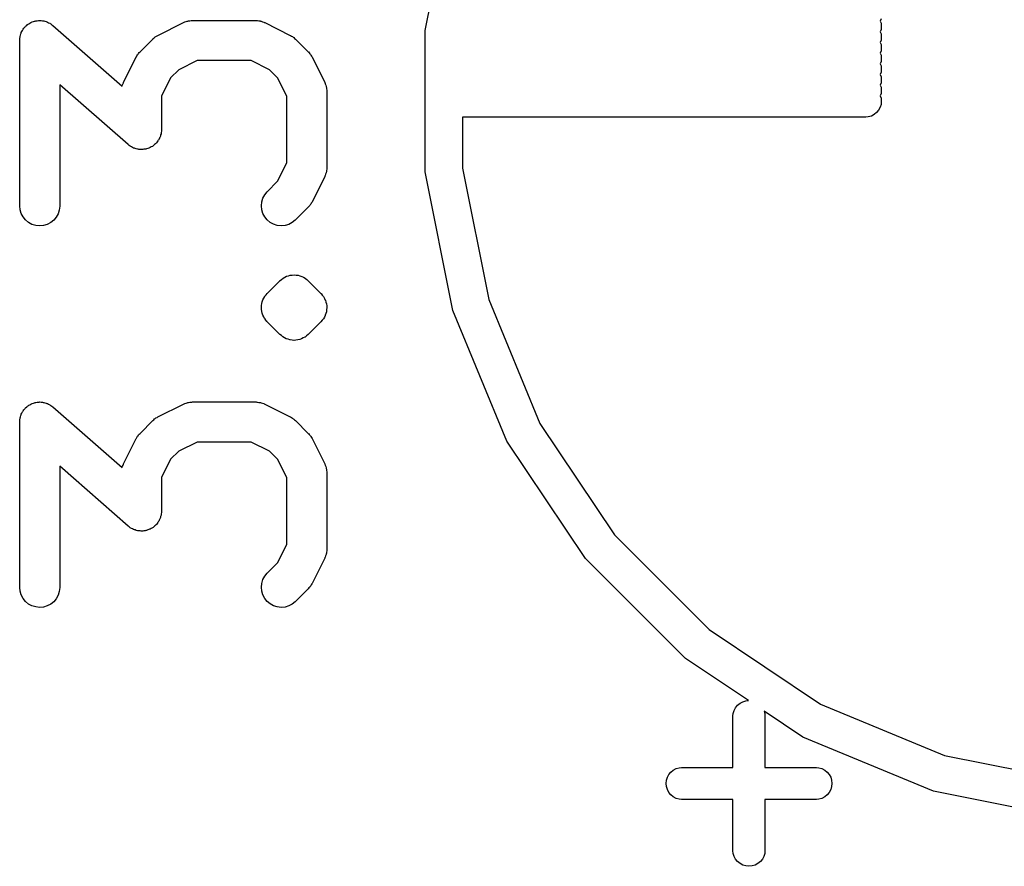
# Model space of a CAD drawing. Extents: x 0.02 to 3.89, y 0.07 to 3.88.
# Tile 88 of 172: x 2.19 to 2.34, y 3.63 to 3.76. Entities that reach past the tile are written whole.
import ezdxf

# ---------------------------------------------------------------- set-up
doc = ezdxf.new("R2010")
doc.units = 0
doc.header["$MEASUREMENT"] = 0
doc.layers.add('BLACK', color=7, linetype='CONTINUOUS')

msp = doc.modelspace()

# ---------------------------------------------------------------- linework, layer by layer
at = {"layer": 'BLACK', "linetype": 'CONTINUOUS'}
for p, q in [((2.25028, 3.75617), (2.25434, 3.77661)), ((2.19269, 3.75754), (2.19279, 3.75756)), ((2.19279, 3.75756), (2.19289, 3.75759)), ((2.19289, 3.75759), (2.19307, 3.7576)), ((2.19307, 3.7576), (2.19325, 3.75763)), ((2.19325, 3.75763), (2.19336, 3.75763)), ((2.19336, 3.75763), (2.19346, 3.75764)), ((2.19346, 3.75764), (2.19365, 3.75762)), ((2.19365, 3.75762), (2.19383, 3.75761)), ((2.19383, 3.75761), (2.19393, 3.75759)), ((2.19393, 3.75759), (2.19403, 3.75758)), ((2.19403, 3.75758), (2.19421, 3.75752)), ((2.21519, 3.75754), (2.21528, 3.75756)), ((2.21528, 3.75756), (2.21536, 3.75758)), ((2.21536, 3.75758), (2.21556, 3.7576)), ((2.21556, 3.7576), (2.21576, 3.75763)), ((2.21576, 3.75763), (2.21585, 3.75763)), ((2.21585, 3.75763), (2.21594, 3.75764)), ((2.21594, 3.75764), (2.22531, 3.75764)), ((2.22531, 3.75764), (2.22535, 3.75764)), ((2.22535, 3.75764), (2.22544, 3.75763)), ((2.22544, 3.75763), (2.22553, 3.75763)), ((2.22553, 3.75763), (2.22572, 3.7576)), ((2.22572, 3.7576), (2.22593, 3.75758)), ((2.22593, 3.75758), (2.22601, 3.75755)), ((2.22601, 3.75755), (2.22609, 3.75753)), ((2.31745, 3.75788), (2.31735, 3.75756)), ((2.31735, 3.75756), (2.31745, 3.75723)), ((2.19082, 3.75601), (2.19089, 3.75618)), ((2.19089, 3.75618), (2.19095, 3.75626)), ((2.19095, 3.75626), (2.191, 3.75636)), ((2.191, 3.75636), (2.19112, 3.7565)), ((2.19112, 3.7565), (2.19123, 3.75665)), ((2.19123, 3.75665), (2.19131, 3.75672)), ((2.19131, 3.75672), (2.19137, 3.7568)), ((2.19137, 3.7568), (2.19152, 3.75691)), ((2.19152, 3.75691), (2.19165, 3.75704)), ((2.19165, 3.75704), (2.19174, 3.75709)), ((2.19174, 3.75709), (2.19182, 3.75716)), ((2.19182, 3.75716), (2.19199, 3.75724)), ((2.19199, 3.75724), (2.19215, 3.75734)), ((2.19215, 3.75734), (2.19224, 3.75738)), ((2.19224, 3.75738), (2.19233, 3.75742)), ((2.19233, 3.75742), (2.19251, 3.75748)), ((2.19251, 3.75748), (2.19269, 3.75754)), ((2.19421, 3.75752), (2.19439, 3.75748)), ((2.19439, 3.75748), (2.19449, 3.75744)), ((2.19449, 3.75744), (2.19458, 3.75741)), ((2.19458, 3.75741), (2.19475, 3.75732)), ((2.19475, 3.75732), (2.19492, 3.75724)), ((2.19492, 3.75724), (2.195, 3.75718)), ((2.195, 3.75718), (2.19509, 3.75713)), ((2.19509, 3.75713), (2.19523, 3.75702)), ((2.19523, 3.75702), (2.19538, 3.75691)), ((2.19538, 3.75691), (2.20559, 3.74798)), ((2.21087, 3.75545), (2.21462, 3.75733)), ((2.21462, 3.75733), (2.21465, 3.75735)), ((2.21465, 3.75735), (2.21474, 3.75738)), ((2.21474, 3.75738), (2.21481, 3.75742)), ((2.21481, 3.75742), (2.21501, 3.75748)), ((2.21501, 3.75748), (2.21519, 3.75754)), ((2.22609, 3.75753), (2.22628, 3.75746)), ((2.22628, 3.75746), (2.22647, 3.7574)), ((2.22647, 3.7574), (2.22655, 3.75736)), ((2.22655, 3.75736), (2.22663, 3.75733)), ((2.22663, 3.75733), (2.23038, 3.75545)), ((2.25028, 3.73533), (2.25028, 3.75617)), ((2.31745, 3.75631), (2.31735, 3.75598)), ((2.31745, 3.75723), (2.31749, 3.75677)), ((2.31749, 3.75677), (2.31745, 3.75631)), ((2.19049, 3.75473), (2.19051, 3.75491)), ((2.19049, 3.75469), (2.19049, 3.75473)), ((2.19049, 3.73031), (2.19049, 3.75469)), ((2.19051, 3.75491), (2.19052, 3.7551)), ((2.19052, 3.7551), (2.19054, 3.7552)), ((2.19054, 3.7552), (2.19055, 3.7553)), ((2.19055, 3.7553), (2.19061, 3.75548)), ((2.19061, 3.75548), (2.19065, 3.75566)), ((2.19065, 3.75566), (2.19069, 3.75575)), ((2.19069, 3.75575), (2.19073, 3.75585)), ((2.19073, 3.75585), (2.19082, 3.75601)), ((2.20823, 3.75303), (2.2101, 3.7549)), ((2.2101, 3.7549), (2.21013, 3.75493)), ((2.21013, 3.75493), (2.21026, 3.75503)), ((2.21026, 3.75503), (2.21038, 3.75515)), ((2.21038, 3.75515), (2.21048, 3.75521)), ((2.21048, 3.75521), (2.21058, 3.75529)), ((2.21058, 3.75529), (2.21073, 3.75536)), ((2.21073, 3.75536), (2.21087, 3.75545)), ((2.23038, 3.75545), (2.23042, 3.75543)), ((2.23042, 3.75543), (2.23056, 3.75534)), ((2.23056, 3.75534), (2.2307, 3.75527)), ((2.2307, 3.75527), (2.2308, 3.75519)), ((2.2308, 3.75519), (2.2309, 3.75512)), ((2.2309, 3.75512), (2.23102, 3.75501)), ((2.23102, 3.75501), (2.23115, 3.7549)), ((2.23115, 3.7549), (2.23302, 3.75303)), ((2.31735, 3.75598), (2.31745, 3.75566)), ((2.31745, 3.75473), (2.31735, 3.75441)), ((2.31745, 3.75566), (2.31749, 3.7552)), ((2.31749, 3.7552), (2.31745, 3.75473)), ((2.31735, 3.75441), (2.31745, 3.75409)), ((2.31745, 3.75409), (2.31749, 3.75362)), ((2.31749, 3.75362), (2.31745, 3.75316)), ((2.2058, 3.74851), (2.20767, 3.75226)), ((2.20767, 3.75226), (2.20769, 3.75229)), ((2.20769, 3.75229), (2.20778, 3.75243)), ((2.20778, 3.75243), (2.20786, 3.75258)), ((2.20786, 3.75258), (2.20794, 3.75267)), ((2.20794, 3.75267), (2.208, 3.75278)), ((2.208, 3.75278), (2.20812, 3.7529)), ((2.20812, 3.7529), (2.20823, 3.75303)), ((2.23302, 3.75303), (2.23305, 3.753)), ((2.23305, 3.753), (2.23316, 3.75287)), ((2.23316, 3.75287), (2.23327, 3.75275)), ((2.23327, 3.75275), (2.23334, 3.75264)), ((2.23334, 3.75264), (2.23341, 3.75255)), ((2.23341, 3.75255), (2.23349, 3.7524)), ((2.23349, 3.7524), (2.23358, 3.75226)), ((2.23358, 3.75226), (2.23545, 3.74851)), ((2.31745, 3.75316), (2.31735, 3.75283)), ((2.31735, 3.75283), (2.31745, 3.75251)), ((2.31745, 3.75251), (2.31749, 3.75205)), ((2.31749, 3.75205), (2.31745, 3.75158)), ((2.21394, 3.75039), (2.21274, 3.74919)), ((2.21663, 3.75173), (2.21394, 3.75039)), ((2.22461, 3.75173), (2.21663, 3.75173)), ((2.22731, 3.75039), (2.22461, 3.75173)), ((2.22851, 3.74919), (2.22731, 3.75039)), ((2.31745, 3.75158), (2.31735, 3.75126)), ((2.31735, 3.75126), (2.31745, 3.75094)), ((2.31745, 3.75094), (2.31749, 3.75047)), ((2.31749, 3.75047), (2.31745, 3.75001)), ((2.21274, 3.74919), (2.21139, 3.74649)), ((2.22986, 3.74649), (2.22851, 3.74919)), ((2.31745, 3.75001), (2.31735, 3.74969)), ((2.31735, 3.74969), (2.31745, 3.74936)), ((2.31745, 3.74936), (2.31749, 3.7489)), ((2.31749, 3.7489), (2.31745, 3.74843)), ((2.20649, 3.73934), (2.19639, 3.74818)), ((2.19639, 3.74818), (2.19639, 3.73031)), ((2.20559, 3.74798), (2.20566, 3.74816)), ((2.20566, 3.74816), (2.20572, 3.74835)), ((2.20572, 3.74835), (2.20577, 3.74843)), ((2.20577, 3.74843), (2.2058, 3.74851)), ((2.23545, 3.74851), (2.23547, 3.74847)), ((2.23547, 3.74847), (2.2355, 3.74839)), ((2.2355, 3.74839), (2.23554, 3.74831)), ((2.23554, 3.74831), (2.2356, 3.74812)), ((2.2356, 3.74812), (2.23567, 3.74793)), ((2.23567, 3.74793), (2.23568, 3.74784)), ((2.23568, 3.74784), (2.23571, 3.74776)), ((2.23571, 3.74776), (2.23573, 3.74756)), ((2.23573, 3.74756), (2.23576, 3.74736)), ((2.31745, 3.74843), (2.31735, 3.74811)), ((2.31735, 3.74811), (2.31745, 3.74779)), ((2.31745, 3.74779), (2.31749, 3.74732)), ((2.21139, 3.74649), (2.21139, 3.74156)), ((2.22986, 3.73664), (2.22986, 3.74649)), ((2.23576, 3.74736), (2.23575, 3.74727)), ((2.23575, 3.74727), (2.23576, 3.74719)), ((2.23576, 3.74719), (2.23576, 3.73594)), ((2.31745, 3.74686), (2.31735, 3.74654)), ((2.31735, 3.74654), (2.31745, 3.74621)), ((2.31749, 3.74732), (2.31745, 3.74686)), ((2.31745, 3.74621), (2.31749, 3.74575)), ((2.31731, 3.74484), (2.31709, 3.74443)), ((2.31745, 3.74528), (2.31731, 3.74484)), ((2.31749, 3.74575), (2.31745, 3.74528)), ((2.31523, 3.74339), (2.25576, 3.74339)), ((2.25576, 3.74339), (2.25576, 3.73587)), ((2.31558, 3.74342), (2.31523, 3.74339)), ((2.31603, 3.74356), (2.31558, 3.74342)), ((2.31644, 3.74377), (2.31603, 3.74356)), ((2.3168, 3.74407), (2.31644, 3.74377)), ((2.31709, 3.74443), (2.3168, 3.74407)), ((2.21106, 3.74024), (2.21099, 3.74007)), ((2.21115, 3.7404), (2.21106, 3.74024)), ((2.21118, 3.7405), (2.21115, 3.7404)), ((2.21123, 3.74059), (2.21118, 3.7405)), ((2.21127, 3.74077), (2.21123, 3.74059)), ((2.21133, 3.74095), (2.21127, 3.74077)), ((2.21134, 3.74105), (2.21133, 3.74095)), ((2.21136, 3.74115), (2.21134, 3.74105)), ((2.21137, 3.74134), (2.21136, 3.74115)), ((2.21139, 3.74152), (2.21137, 3.74134)), ((2.21139, 3.74156), (2.21139, 3.74152)), ((2.20664, 3.73923), (2.20649, 3.73934)), ((2.20679, 3.73912), (2.20664, 3.73923)), ((2.20688, 3.73907), (2.20679, 3.73912)), ((2.20696, 3.73901), (2.20688, 3.73907)), ((2.20713, 3.73893), (2.20696, 3.73901)), ((2.20729, 3.73884), (2.20713, 3.73893)), ((2.20739, 3.73881), (2.20729, 3.73884)), ((2.20749, 3.73877), (2.20739, 3.73881)), ((2.20767, 3.73873), (2.20749, 3.73877)), ((2.20784, 3.73867), (2.20767, 3.73873)), ((2.20909, 3.73869), (2.20899, 3.73866)), ((2.20919, 3.73871), (2.20909, 3.73869)), ((2.20937, 3.73877), (2.20919, 3.73871)), ((2.20954, 3.73883), (2.20937, 3.73877)), ((2.20964, 3.73887), (2.20954, 3.73883)), ((2.20973, 3.73891), (2.20964, 3.73887)), ((2.20989, 3.73901), (2.20973, 3.73891)), ((2.21006, 3.73909), (2.20989, 3.73901)), ((2.21014, 3.73916), (2.21006, 3.73909)), ((2.21022, 3.73921), (2.21014, 3.73916)), ((2.21036, 3.73934), (2.21022, 3.73921)), ((2.2105, 3.73945), (2.21036, 3.73934)), ((2.21057, 3.73953), (2.2105, 3.73945)), ((2.21065, 3.7396), (2.21057, 3.73953)), ((2.21076, 3.73975), (2.21065, 3.7396)), ((2.21087, 3.7399), (2.21076, 3.73975)), ((2.21092, 3.73999), (2.21087, 3.7399)), ((2.21099, 3.74007), (2.21092, 3.73999)), ((2.20795, 3.73866), (2.20784, 3.73867)), ((2.20805, 3.73864), (2.20795, 3.73866)), ((2.20823, 3.73863), (2.20805, 3.73864)), ((2.20842, 3.73861), (2.20823, 3.73863)), ((2.20852, 3.73862), (2.20842, 3.73861)), ((2.20862, 3.73862), (2.20852, 3.73862)), ((2.20881, 3.73865), (2.20862, 3.73862)), ((2.20899, 3.73866), (2.20881, 3.73865)), ((2.22851, 3.73394), (2.22986, 3.73664)), ((2.23576, 3.7359), (2.23575, 3.73581)), ((2.23575, 3.73581), (2.23576, 3.73572)), ((2.23576, 3.73594), (2.23576, 3.7359)), ((2.25576, 3.73587), (2.25962, 3.71649)), ((2.23545, 3.73462), (2.23358, 3.73087)), ((2.23548, 3.7347), (2.23545, 3.73462)), ((2.23552, 3.73478), (2.23548, 3.7347)), ((2.23559, 3.73497), (2.23552, 3.73478)), ((2.23566, 3.73516), (2.23559, 3.73497)), ((2.23567, 3.73524), (2.23566, 3.73516)), ((2.2357, 3.73533), (2.23567, 3.73524)), ((2.23572, 3.73553), (2.2357, 3.73533)), ((2.23576, 3.73572), (2.23572, 3.73553)), ((2.25434, 3.71489), (2.25028, 3.73533)), ((2.22697, 3.7324), (2.22851, 3.73394)), ((2.22617, 3.7309), (2.22633, 3.73145)), ((2.22633, 3.73145), (2.22661, 3.73196)), ((2.22661, 3.73196), (2.22697, 3.7324)), ((2.19054, 3.72974), (2.19049, 3.73031)), ((2.19639, 3.73027), (2.19633, 3.7297)), ((2.19639, 3.73031), (2.19639, 3.73027)), ((2.22611, 3.73033), (2.22617, 3.7309)), ((2.22616, 3.72975), (2.22611, 3.73033)), ((2.23302, 3.7301), (2.23115, 3.72823)), ((2.23313, 3.73023), (2.23302, 3.7301)), ((2.23324, 3.73035), (2.23313, 3.73023)), ((2.23331, 3.73045), (2.23324, 3.73035)), ((2.23339, 3.73055), (2.23331, 3.73045)), ((2.23347, 3.73069), (2.23339, 3.73055)), ((2.23356, 3.73083), (2.23347, 3.73069)), ((2.23358, 3.73087), (2.23356, 3.73083)), ((2.19071, 3.72919), (2.19054, 3.72974)), ((2.19098, 3.72868), (2.19071, 3.72919)), ((2.19134, 3.72823), (2.19098, 3.72868)), ((2.19588, 3.72865), (2.19551, 3.72821)), ((2.19615, 3.72915), (2.19588, 3.72865)), ((2.19633, 3.7297), (2.19615, 3.72915)), ((2.22633, 3.7292), (2.22616, 3.72975)), ((2.2266, 3.72869), (2.22633, 3.7292)), ((2.22696, 3.72824), (2.2266, 3.72869)), ((2.19179, 3.72787), (2.19134, 3.72823)), ((2.1923, 3.72759), (2.19179, 3.72787)), ((2.19285, 3.72742), (2.1923, 3.72759)), ((2.19342, 3.72736), (2.19285, 3.72742)), ((2.19399, 3.72741), (2.19342, 3.72736)), ((2.19455, 3.72758), (2.19399, 3.72741)), ((2.19506, 3.72784), (2.19455, 3.72758)), ((2.19551, 3.72821), (2.19506, 3.72784)), ((2.2274, 3.72787), (2.22696, 3.72824)), ((2.22791, 3.7276), (2.2274, 3.72787)), ((2.22846, 3.72742), (2.22791, 3.7276)), ((2.22903, 3.72736), (2.22846, 3.72742)), ((2.2296, 3.72741), (2.22903, 3.72736)), ((2.23016, 3.72757), (2.2296, 3.72741)), ((2.23067, 3.72784), (2.23016, 3.72757)), ((2.23112, 3.7282), (2.23067, 3.72784)), ((2.23115, 3.72823), (2.23112, 3.7282)), ((2.22957, 3.71979), (2.22982, 3.71993)), ((2.22982, 3.71993), (2.22983, 3.71993)), ((2.22983, 3.71993), (2.22984, 3.71993)), ((2.22984, 3.71993), (2.23011, 3.72001)), ((2.23011, 3.72001), (2.23037, 3.72009)), ((2.23037, 3.72009), (2.23038, 3.72009)), ((2.23038, 3.72009), (2.23039, 3.72009)), ((2.23039, 3.72009), (2.23067, 3.72012)), ((2.23067, 3.72012), (2.23095, 3.72014)), ((2.23095, 3.72014), (2.23096, 3.72014)), ((2.23096, 3.72014), (2.23097, 3.72014)), ((2.23097, 3.72014), (2.23124, 3.72011)), ((2.23124, 3.72011), (2.23152, 3.72009)), ((2.23152, 3.72009), (2.23153, 3.72008)), ((2.23153, 3.72008), (2.23154, 3.72008)), ((2.23154, 3.72008), (2.2318, 3.72)), ((2.2318, 3.72), (2.23207, 3.71992)), ((2.23207, 3.71992), (2.23208, 3.71991)), ((2.23208, 3.71991), (2.23209, 3.71991)), ((2.23209, 3.71991), (2.23233, 3.71978)), ((2.22697, 3.7174), (2.22885, 3.71928)), ((2.22885, 3.71928), (2.22886, 3.71929)), ((2.22886, 3.71929), (2.22888, 3.71931)), ((2.22886, 3.71929), (2.22886, 3.71929)), ((2.22886, 3.71929), (2.22886, 3.71929)), ((2.22888, 3.71931), (2.22909, 3.71948)), ((2.22909, 3.71948), (2.22931, 3.71966)), ((2.22931, 3.71966), (2.22932, 3.71966)), ((2.22932, 3.71966), (2.22933, 3.71967)), ((2.22933, 3.71967), (2.22957, 3.71979)), ((2.23233, 3.71978), (2.23258, 3.71965)), ((2.23258, 3.71965), (2.23259, 3.71964)), ((2.23259, 3.71964), (2.2326, 3.71963)), ((2.2326, 3.71963), (2.23281, 3.71946)), ((2.23281, 3.71946), (2.23302, 3.71928)), ((2.23302, 3.71928), (2.2349, 3.7174)), ((2.22648, 3.71672), (2.22661, 3.71696)), ((2.22661, 3.71696), (2.22661, 3.71697)), ((2.22661, 3.71697), (2.22662, 3.71697)), ((2.22661, 3.71696), (2.22661, 3.71696)), ((2.22662, 3.71698), (2.2268, 3.71719)), ((2.22662, 3.71697), (2.22662, 3.71698)), ((2.2268, 3.71719), (2.22697, 3.7174)), ((2.2349, 3.7174), (2.23491, 3.71739)), ((2.23491, 3.71739), (2.23491, 3.71739)), ((2.23491, 3.71739), (2.23491, 3.71739)), ((2.23491, 3.71739), (2.23492, 3.71738)), ((2.23492, 3.71738), (2.23492, 3.71738)), ((2.23492, 3.71738), (2.23492, 3.71738)), ((2.23492, 3.71738), (2.23493, 3.71738)), ((2.23493, 3.71738), (2.2351, 3.71716)), ((2.2351, 3.71716), (2.23528, 3.71694)), ((2.23528, 3.71694), (2.23528, 3.71694)), ((2.23528, 3.71694), (2.23528, 3.71693)), ((2.23528, 3.71693), (2.23528, 3.71693)), ((2.23528, 3.71693), (2.23529, 3.71693)), ((2.23529, 3.71693), (2.23542, 3.71668)), ((2.22611, 3.71535), (2.22614, 3.71562)), ((2.22614, 3.71562), (2.22617, 3.7159)), ((2.22617, 3.71592), (2.22625, 3.71619)), ((2.22617, 3.71591), (2.22617, 3.71592)), ((2.22617, 3.71592), (2.22617, 3.71592)), ((2.22617, 3.7159), (2.22617, 3.71591)), ((2.22617, 3.71591), (2.22617, 3.71591)), ((2.22625, 3.71619), (2.22633, 3.71645)), ((2.22633, 3.71645), (2.22634, 3.71646)), ((2.22634, 3.71647), (2.22648, 3.71672)), ((2.22634, 3.71646), (2.22634, 3.71647)), ((2.22634, 3.71647), (2.22634, 3.71647)), ((2.22634, 3.71646), (2.22634, 3.71646)), ((2.23542, 3.71668), (2.23554, 3.71643)), ((2.23554, 3.71643), (2.23555, 3.71643)), ((2.23555, 3.71643), (2.23555, 3.71642)), ((2.23555, 3.71642), (2.23555, 3.71642)), ((2.23555, 3.71642), (2.23555, 3.71641)), ((2.23555, 3.71641), (2.23563, 3.71614)), ((2.23563, 3.71614), (2.23571, 3.71588)), ((2.23571, 3.71588), (2.23571, 3.71588)), ((2.23571, 3.71588), (2.23571, 3.71587)), ((2.23571, 3.71587), (2.23571, 3.71587)), ((2.23571, 3.71587), (2.23571, 3.71586)), ((2.23571, 3.71586), (2.23574, 3.71558)), ((2.23574, 3.71558), (2.23576, 3.71531)), ((2.25962, 3.71649), (2.26718, 3.69824)), ((2.22611, 3.71534), (2.22611, 3.71535)), ((2.22611, 3.71533), (2.22611, 3.71534)), ((2.22611, 3.71534), (2.22611, 3.71534)), ((2.22613, 3.71505), (2.22611, 3.71533)), ((2.22611, 3.71533), (2.22611, 3.71533)), ((2.22616, 3.71477), (2.22613, 3.71505)), ((2.22616, 3.71476), (2.22616, 3.71477)), ((2.22616, 3.71477), (2.22616, 3.71477)), ((2.22616, 3.71475), (2.22616, 3.71476)), ((2.22616, 3.71476), (2.22616, 3.71476)), ((2.22624, 3.71449), (2.22616, 3.71475)), ((2.22632, 3.71422), (2.22624, 3.71449)), ((2.22632, 3.71421), (2.22632, 3.71422)), ((2.22632, 3.71422), (2.22632, 3.71422)), ((2.22633, 3.71421), (2.22632, 3.71421)), ((2.22633, 3.7142), (2.22633, 3.71421)), ((2.22646, 3.71395), (2.22633, 3.7142)), ((2.23553, 3.71416), (2.2354, 3.71392)), ((2.23554, 3.71418), (2.23553, 3.71418)), ((2.23553, 3.71418), (2.23553, 3.71417)), ((2.23553, 3.71417), (2.23553, 3.71417)), ((2.23553, 3.71417), (2.23553, 3.71416)), ((2.23562, 3.71445), (2.23554, 3.71418)), ((2.2357, 3.71471), (2.23562, 3.71446)), ((2.23562, 3.71446), (2.23562, 3.71445)), ((2.23573, 3.71502), (2.2357, 3.71473)), ((2.2357, 3.71473), (2.2357, 3.71473)), ((2.2357, 3.71473), (2.2357, 3.71472)), ((2.2357, 3.71472), (2.2357, 3.71472)), ((2.2357, 3.71472), (2.2357, 3.71471)), ((2.23576, 3.71529), (2.23573, 3.71502)), ((2.23573, 3.71502), (2.23573, 3.71502)), ((2.23576, 3.71531), (2.23576, 3.7153)), ((2.23576, 3.7153), (2.23576, 3.7153)), ((2.23576, 3.7153), (2.23576, 3.71529)), ((2.23576, 3.71529), (2.23576, 3.71529)), ((2.26232, 3.69564), (2.25434, 3.71489)), ((2.22658, 3.71371), (2.22646, 3.71395)), ((2.22659, 3.7137), (2.22658, 3.71371)), ((2.2266, 3.71369), (2.22659, 3.7137)), ((2.22659, 3.7137), (2.22659, 3.7137)), ((2.22659, 3.7137), (2.22659, 3.7137)), ((2.22677, 3.71348), (2.2266, 3.71369)), ((2.22694, 3.71326), (2.22677, 3.71348)), ((2.22695, 3.71325), (2.22694, 3.71326)), ((2.22696, 3.71324), (2.22695, 3.71325)), ((2.22695, 3.71325), (2.22695, 3.71325)), ((2.22695, 3.71325), (2.22695, 3.71325)), ((2.22697, 3.71323), (2.22696, 3.71324)), ((2.22696, 3.71324), (2.22696, 3.71324)), ((2.22696, 3.71324), (2.22696, 3.71324)), ((2.22885, 3.71135), (2.22697, 3.71323)), ((2.2349, 3.71323), (2.23302, 3.71135)), ((2.23508, 3.71344), (2.2349, 3.71323)), ((2.23525, 3.71366), (2.23508, 3.71344)), ((2.23526, 3.71367), (2.23525, 3.71366)), ((2.23525, 3.71366), (2.23525, 3.71366)), ((2.2354, 3.71392), (2.23526, 3.71367)), ((2.23526, 3.71367), (2.23526, 3.71367)), ((2.23526, 3.71367), (2.23526, 3.71367)), ((2.22906, 3.71118), (2.22885, 3.71135)), ((2.22928, 3.711), (2.22906, 3.71118)), ((2.23278, 3.71115), (2.23256, 3.71098)), ((2.23299, 3.71133), (2.23278, 3.71115)), ((2.23301, 3.71134), (2.23299, 3.71133)), ((2.23302, 3.71135), (2.23301, 3.71134)), ((2.23301, 3.71134), (2.23301, 3.71134)), ((2.23301, 3.71134), (2.23301, 3.71134)), ((2.22928, 3.71099), (2.22928, 3.711)), ((2.22929, 3.71099), (2.22928, 3.71099)), ((2.22954, 3.71086), (2.22929, 3.71099)), ((2.22978, 3.71072), (2.22954, 3.71086)), ((2.22979, 3.71072), (2.22978, 3.71072)), ((2.2298, 3.71072), (2.22979, 3.71072)), ((2.23006, 3.71064), (2.2298, 3.71072)), ((2.23033, 3.71055), (2.23006, 3.71064)), ((2.23034, 3.71055), (2.23033, 3.71055)), ((2.23035, 3.71055), (2.23034, 3.71055)), ((2.23063, 3.71052), (2.23035, 3.71055)), ((2.2309, 3.71049), (2.23063, 3.71052)), ((2.23091, 3.71049), (2.2309, 3.71049)), ((2.23093, 3.71049), (2.23091, 3.71049)), ((2.2312, 3.71052), (2.23093, 3.71049)), ((2.23148, 3.71054), (2.2312, 3.71052)), ((2.23149, 3.71054), (2.23148, 3.71054)), ((2.2315, 3.71054), (2.23149, 3.71054)), ((2.23176, 3.71062), (2.2315, 3.71054)), ((2.23203, 3.7107), (2.23176, 3.71062)), ((2.23204, 3.71071), (2.23203, 3.7107)), ((2.23205, 3.71071), (2.23204, 3.71071)), ((2.23229, 3.71084), (2.23205, 3.71071)), ((2.23254, 3.71097), (2.23229, 3.71084)), ((2.23255, 3.71097), (2.23254, 3.71097)), ((2.23256, 3.71098), (2.23255, 3.71097)), ((2.19182, 3.70091), (2.19199, 3.701)), ((2.19199, 3.701), (2.19215, 3.7011)), ((2.19215, 3.7011), (2.19224, 3.70113)), ((2.19224, 3.70113), (2.19233, 3.70118)), ((2.19233, 3.70118), (2.19251, 3.70123)), ((2.19251, 3.70123), (2.19269, 3.7013)), ((2.19269, 3.7013), (2.19279, 3.70132)), ((2.19279, 3.70132), (2.19289, 3.70134)), ((2.19289, 3.70134), (2.19307, 3.70136)), ((2.19307, 3.70136), (2.19325, 3.70139)), ((2.19325, 3.70139), (2.19336, 3.70139)), ((2.19336, 3.70139), (2.19346, 3.7014)), ((2.19346, 3.7014), (2.19365, 3.70138)), ((2.19365, 3.70138), (2.19383, 3.70137)), ((2.19383, 3.70137), (2.19393, 3.70135)), ((2.19393, 3.70135), (2.19403, 3.70134)), ((2.19403, 3.70134), (2.19421, 3.70128)), ((2.19421, 3.70128), (2.19439, 3.70124)), ((2.19439, 3.70124), (2.19449, 3.7012)), ((2.19449, 3.7012), (2.19458, 3.70117)), ((2.19458, 3.70117), (2.19475, 3.70108)), ((2.19475, 3.70108), (2.19492, 3.701)), ((2.19492, 3.701), (2.195, 3.70094)), ((2.21087, 3.69921), (2.21462, 3.70108)), ((2.21462, 3.70108), (2.21465, 3.7011)), ((2.21465, 3.7011), (2.21474, 3.70113)), ((2.21474, 3.70113), (2.21481, 3.70117)), ((2.21481, 3.70117), (2.21501, 3.70123)), ((2.21501, 3.70123), (2.21519, 3.7013)), ((2.21519, 3.7013), (2.21528, 3.70132)), ((2.21528, 3.70132), (2.21536, 3.70134)), ((2.21536, 3.70134), (2.21556, 3.70136)), ((2.21556, 3.70136), (2.21576, 3.70139)), ((2.21576, 3.70139), (2.21585, 3.70139)), ((2.21585, 3.70139), (2.21594, 3.7014)), ((2.21594, 3.7014), (2.22531, 3.7014)), ((2.22531, 3.7014), (2.22535, 3.7014)), ((2.22535, 3.7014), (2.22544, 3.70139)), ((2.22544, 3.70139), (2.22553, 3.70139)), ((2.22553, 3.70139), (2.22572, 3.70135)), ((2.22572, 3.70135), (2.22593, 3.70133)), ((2.22593, 3.70133), (2.22601, 3.70131)), ((2.22601, 3.70131), (2.22609, 3.70129)), ((2.22609, 3.70129), (2.22628, 3.70122)), ((2.22628, 3.70122), (2.22647, 3.70116)), ((2.22647, 3.70116), (2.22655, 3.70112)), ((2.22655, 3.70112), (2.22663, 3.70108)), ((2.22663, 3.70108), (2.23038, 3.69921)), ((2.19065, 3.69941), (2.19069, 3.69951)), ((2.19069, 3.69951), (2.19073, 3.69961)), ((2.19073, 3.69961), (2.19082, 3.69977)), ((2.19082, 3.69977), (2.19089, 3.69994)), ((2.19089, 3.69994), (2.19095, 3.70002)), ((2.19095, 3.70002), (2.191, 3.70011)), ((2.191, 3.70011), (2.19112, 3.70025)), ((2.19112, 3.70025), (2.19123, 3.7004)), ((2.19123, 3.7004), (2.19131, 3.70047)), ((2.19131, 3.70047), (2.19137, 3.70055)), ((2.19137, 3.70055), (2.19152, 3.70067)), ((2.19152, 3.70067), (2.19165, 3.7008)), ((2.19165, 3.7008), (2.19174, 3.70085)), ((2.19174, 3.70085), (2.19182, 3.70091)), ((2.195, 3.70094), (2.19509, 3.70089)), ((2.19509, 3.70089), (2.19523, 3.70077)), ((2.19523, 3.70077), (2.19538, 3.70067)), ((2.19538, 3.70067), (2.20559, 3.69173)), ((2.19049, 3.69849), (2.19051, 3.69867)), ((2.19049, 3.69844), (2.19049, 3.69849)), ((2.19049, 3.67407), (2.19049, 3.69844)), ((2.19051, 3.69867), (2.19052, 3.69885)), ((2.19052, 3.69885), (2.19054, 3.69895)), ((2.19054, 3.69895), (2.19055, 3.69906)), ((2.19055, 3.69906), (2.19061, 3.69923)), ((2.19061, 3.69923), (2.19065, 3.69941)), ((2.20823, 3.69678), (2.2101, 3.69866)), ((2.2101, 3.69866), (2.21013, 3.69869)), ((2.21013, 3.69869), (2.21026, 3.69879)), ((2.21026, 3.69879), (2.21038, 3.6989)), ((2.21038, 3.6989), (2.21048, 3.69897)), ((2.21048, 3.69897), (2.21058, 3.69905)), ((2.21058, 3.69905), (2.21073, 3.69912)), ((2.21073, 3.69912), (2.21087, 3.69921)), ((2.23038, 3.69921), (2.23042, 3.69919)), ((2.23042, 3.69919), (2.23056, 3.6991)), ((2.23056, 3.6991), (2.2307, 3.69902)), ((2.2307, 3.69902), (2.2308, 3.69894)), ((2.2308, 3.69894), (2.2309, 3.69888)), ((2.2309, 3.69888), (2.23102, 3.69876)), ((2.23102, 3.69876), (2.23115, 3.69866)), ((2.23115, 3.69866), (2.23302, 3.69678)), ((2.26718, 3.69824), (2.27815, 3.68181)), ((2.208, 3.69654), (2.20812, 3.69665)), ((2.20812, 3.69665), (2.20823, 3.69678)), ((2.23302, 3.69678), (2.23305, 3.69675)), ((2.23305, 3.69675), (2.23316, 3.69662)), ((2.23316, 3.69662), (2.23327, 3.6965)), ((2.2058, 3.69227), (2.20767, 3.69601)), ((2.20767, 3.69601), (2.20769, 3.69605)), ((2.20769, 3.69605), (2.20778, 3.69619)), ((2.20778, 3.69619), (2.20786, 3.69634)), ((2.20786, 3.69634), (2.20794, 3.69643)), ((2.20794, 3.69643), (2.208, 3.69654)), ((2.21663, 3.69549), (2.21394, 3.69414)), ((2.22461, 3.69549), (2.21663, 3.69549)), ((2.22731, 3.69414), (2.22461, 3.69549)), ((2.23327, 3.6965), (2.23334, 3.6964)), ((2.23334, 3.6964), (2.23341, 3.6963)), ((2.23341, 3.6963), (2.23349, 3.69616)), ((2.23349, 3.69616), (2.23358, 3.69601)), ((2.23358, 3.69601), (2.23545, 3.69227)), ((2.27389, 3.67831), (2.26232, 3.69564)), ((2.21394, 3.69414), (2.21274, 3.69295)), ((2.22851, 3.69295), (2.22731, 3.69414)), ((2.20577, 3.69218), (2.2058, 3.69227)), ((2.21274, 3.69295), (2.21139, 3.69025)), ((2.22986, 3.69025), (2.22851, 3.69295)), ((2.23545, 3.69227), (2.23547, 3.69223)), ((2.20649, 3.6831), (2.19639, 3.69194)), ((2.19639, 3.69194), (2.19639, 3.67407)), ((2.20559, 3.69173), (2.20566, 3.69192)), ((2.20566, 3.69192), (2.20572, 3.69211)), ((2.20572, 3.69211), (2.20577, 3.69218)), ((2.23547, 3.69223), (2.2355, 3.69215)), ((2.2355, 3.69215), (2.23554, 3.69207)), ((2.23554, 3.69207), (2.2356, 3.69188)), ((2.2356, 3.69188), (2.23567, 3.69169)), ((2.23567, 3.69169), (2.23568, 3.6916)), ((2.23568, 3.6916), (2.23571, 3.69152)), ((2.23571, 3.69152), (2.23573, 3.69132)), ((2.23573, 3.69132), (2.23576, 3.69112)), ((2.23576, 3.69112), (2.23575, 3.69103)), ((2.23575, 3.69103), (2.23576, 3.69094)), ((2.23576, 3.69094), (2.23576, 3.6797)), ((2.21139, 3.69025), (2.21139, 3.68532)), ((2.22986, 3.68039), (2.22986, 3.69025)), ((2.21137, 3.6851), (2.21136, 3.68491)), ((2.21139, 3.68528), (2.21137, 3.6851)), ((2.21139, 3.68532), (2.21139, 3.68528)), ((2.21087, 3.68365), (2.21076, 3.68351)), ((2.21092, 3.68374), (2.21087, 3.68365)), ((2.21099, 3.68383), (2.21092, 3.68374)), ((2.21106, 3.68399), (2.21099, 3.68383)), ((2.21115, 3.68416), (2.21106, 3.68399)), ((2.21118, 3.68426), (2.21115, 3.68416)), ((2.21123, 3.68435), (2.21118, 3.68426)), ((2.21127, 3.68453), (2.21123, 3.68435)), ((2.21133, 3.68471), (2.21127, 3.68453)), ((2.21134, 3.68481), (2.21133, 3.68471)), ((2.21136, 3.68491), (2.21134, 3.68481)), ((2.20664, 3.68299), (2.20649, 3.6831)), ((2.20679, 3.68287), (2.20664, 3.68299)), ((2.20688, 3.68282), (2.20679, 3.68287)), ((2.20696, 3.68276), (2.20688, 3.68282)), ((2.20713, 3.68269), (2.20696, 3.68276)), ((2.20729, 3.6826), (2.20713, 3.68269)), ((2.20739, 3.68257), (2.20729, 3.6826)), ((2.20749, 3.68253), (2.20739, 3.68257)), ((2.20767, 3.68248), (2.20749, 3.68253)), ((2.20784, 3.68243), (2.20767, 3.68248)), ((2.20795, 3.68242), (2.20784, 3.68243)), ((2.20805, 3.68239), (2.20795, 3.68242)), ((2.20823, 3.68239), (2.20805, 3.68239)), ((2.20842, 3.68237), (2.20823, 3.68239)), ((2.20852, 3.68238), (2.20842, 3.68237)), ((2.20862, 3.68237), (2.20852, 3.68238)), ((2.20881, 3.6824), (2.20862, 3.68237)), ((2.20899, 3.68242), (2.20881, 3.6824)), ((2.20909, 3.68245), (2.20899, 3.68242)), ((2.20919, 3.68247), (2.20909, 3.68245)), ((2.20937, 3.68253), (2.20919, 3.68247)), ((2.20954, 3.68258), (2.20937, 3.68253)), ((2.20964, 3.68263), (2.20954, 3.68258)), ((2.20973, 3.68267), (2.20964, 3.68263)), ((2.20989, 3.68276), (2.20973, 3.68267)), ((2.21006, 3.68285), (2.20989, 3.68276)), ((2.21014, 3.68291), (2.21006, 3.68285)), ((2.21022, 3.68297), (2.21014, 3.68291)), ((2.21036, 3.68309), (2.21022, 3.68297)), ((2.2105, 3.68321), (2.21036, 3.68309)), ((2.21057, 3.68329), (2.2105, 3.68321)), ((2.21065, 3.68336), (2.21057, 3.68329)), ((2.21076, 3.68351), (2.21065, 3.68336)), ((2.27815, 3.68181), (2.29212, 3.66784)), ((2.22851, 3.6777), (2.22986, 3.68039)), ((2.23572, 3.67928), (2.2357, 3.67908)), ((2.23576, 3.67948), (2.23572, 3.67928)), ((2.23576, 3.67966), (2.23575, 3.67957)), ((2.23575, 3.67957), (2.23576, 3.67948)), ((2.23576, 3.6797), (2.23576, 3.67966)), ((2.23545, 3.67838), (2.23358, 3.67463)), ((2.23548, 3.67846), (2.23545, 3.67838)), ((2.23552, 3.67853), (2.23548, 3.67846)), ((2.23559, 3.67873), (2.23552, 3.67853)), ((2.23566, 3.67891), (2.23559, 3.67873)), ((2.23567, 3.679), (2.23566, 3.67891)), ((2.2357, 3.67908), (2.23567, 3.679)), ((2.28863, 3.66358), (2.27389, 3.67831)), ((2.22697, 3.67616), (2.22851, 3.6777)), ((2.22617, 3.67466), (2.22633, 3.67521)), ((2.22633, 3.67521), (2.22661, 3.67571)), ((2.22661, 3.67571), (2.22697, 3.67616)), ((2.19054, 3.6735), (2.19049, 3.67407)), ((2.19071, 3.67295), (2.19054, 3.6735)), ((2.19633, 3.67346), (2.19615, 3.67291)), ((2.19639, 3.67403), (2.19633, 3.67346)), ((2.19639, 3.67407), (2.19639, 3.67403)), ((2.22611, 3.67408), (2.22617, 3.67466)), ((2.22616, 3.67351), (2.22611, 3.67408)), ((2.22633, 3.67296), (2.22616, 3.67351)), ((2.23302, 3.67386), (2.23115, 3.67198)), ((2.23313, 3.67399), (2.23302, 3.67386)), ((2.23324, 3.67411), (2.23313, 3.67399)), ((2.23331, 3.67421), (2.23324, 3.67411)), ((2.23339, 3.6743), (2.23331, 3.67421)), ((2.23347, 3.67445), (2.23339, 3.6743)), ((2.23356, 3.67459), (2.23347, 3.67445)), ((2.23358, 3.67463), (2.23356, 3.67459)), ((2.19098, 3.67244), (2.19071, 3.67295)), ((2.19134, 3.67199), (2.19098, 3.67244)), ((2.19179, 3.67162), (2.19134, 3.67199)), ((2.19551, 3.67196), (2.19506, 3.6716)), ((2.19588, 3.6724), (2.19551, 3.67196)), ((2.19615, 3.67291), (2.19588, 3.6724)), ((2.2266, 3.67245), (2.22633, 3.67296)), ((2.22696, 3.672), (2.2266, 3.67245)), ((2.2274, 3.67163), (2.22696, 3.672)), ((2.23112, 3.67196), (2.23067, 3.6716)), ((2.23115, 3.67198), (2.23112, 3.67196)), ((2.1923, 3.67135), (2.19179, 3.67162)), ((2.19285, 3.67118), (2.1923, 3.67135)), ((2.19342, 3.67112), (2.19285, 3.67118)), ((2.19399, 3.67117), (2.19342, 3.67112)), ((2.19455, 3.67133), (2.19399, 3.67117)), ((2.19506, 3.6716), (2.19455, 3.67133)), ((2.22791, 3.67135), (2.2274, 3.67163)), ((2.22846, 3.67118), (2.22791, 3.67135)), ((2.22903, 3.67112), (2.22846, 3.67118)), ((2.2296, 3.67117), (2.22903, 3.67112)), ((2.23016, 3.67133), (2.2296, 3.67117)), ((2.23067, 3.6716), (2.23016, 3.67133)), ((2.29212, 3.66784), (2.30855, 3.65686)), ((2.29791, 3.65737), (2.28863, 3.66358)), ((2.2958, 3.65592), (2.29602, 3.65633)), ((2.29602, 3.65633), (2.29631, 3.65669)), ((2.29631, 3.65669), (2.29667, 3.65698)), ((2.29667, 3.65698), (2.29708, 3.6572)), ((2.29708, 3.6572), (2.29753, 3.65734)), ((2.29753, 3.65734), (2.29791, 3.65737)), ((2.30855, 3.65686), (2.32681, 3.6493)), ((2.29563, 3.65512), (2.29566, 3.65547)), ((2.29563, 3.64753), (2.29563, 3.65512)), ((2.29566, 3.65547), (2.2958, 3.65592)), ((2.30595, 3.652), (2.30021, 3.65584)), ((2.30021, 3.65584), (2.30032, 3.65547)), ((2.30032, 3.65547), (2.30035, 3.65512)), ((2.30035, 3.65512), (2.30035, 3.64753)), ((2.32521, 3.64403), (2.30595, 3.652)), ((2.32681, 3.6493), (2.34618, 3.64545)), ((2.28683, 3.64714), (2.28724, 3.64736)), ((2.28724, 3.64736), (2.28769, 3.64749)), ((2.28769, 3.64749), (2.28803, 3.64753)), ((2.28803, 3.64753), (2.29563, 3.64753)), ((2.30035, 3.64753), (2.30795, 3.64753)), ((2.30795, 3.64753), (2.3083, 3.64749)), ((2.3083, 3.64749), (2.30874, 3.64736)), ((2.30874, 3.64736), (2.30915, 3.64714)), ((2.28582, 3.64563), (2.28596, 3.64607)), ((2.28596, 3.64607), (2.28618, 3.64649)), ((2.28618, 3.64649), (2.28647, 3.64684)), ((2.28647, 3.64684), (2.28683, 3.64714)), ((2.30915, 3.64714), (2.30951, 3.64684)), ((2.30951, 3.64684), (2.30981, 3.64649)), ((2.30981, 3.64649), (2.31003, 3.64607)), ((2.31003, 3.64607), (2.31016, 3.64563)), ((2.28578, 3.64517), (2.28582, 3.64563)), ((2.28582, 3.6447), (2.28578, 3.64517)), ((2.28596, 3.64426), (2.28582, 3.6447)), ((2.31016, 3.6447), (2.31003, 3.64426)), ((2.31016, 3.64563), (2.31021, 3.64517)), ((2.31021, 3.64517), (2.31016, 3.6447)), ((2.28618, 3.64385), (2.28596, 3.64426)), ((2.28647, 3.64349), (2.28618, 3.64385)), ((2.28683, 3.64319), (2.28647, 3.64349)), ((2.28724, 3.64297), (2.28683, 3.64319)), ((2.28769, 3.64284), (2.28724, 3.64297)), ((2.30874, 3.64297), (2.3083, 3.64284)), ((2.30915, 3.64319), (2.30874, 3.64297)), ((2.30951, 3.64349), (2.30915, 3.64319)), ((2.30981, 3.64385), (2.30951, 3.64349)), ((2.31003, 3.64426), (2.30981, 3.64385)), ((2.34564, 3.63996), (2.32521, 3.64403)), ((2.28803, 3.6428), (2.28769, 3.64284)), ((2.29563, 3.6428), (2.28803, 3.6428)), ((2.29563, 3.63521), (2.29563, 3.6428)), ((2.30795, 3.6428), (2.30035, 3.6428)), ((2.30035, 3.6428), (2.30035, 3.63521)), ((2.3083, 3.64284), (2.30795, 3.6428)), ((2.29566, 3.63486), (2.29563, 3.63521)), ((2.2958, 3.63442), (2.29566, 3.63486)), ((2.29602, 3.63401), (2.2958, 3.63442)), ((2.30019, 3.63442), (2.29997, 3.63401)), ((2.30032, 3.63486), (2.30019, 3.63442)), ((2.30035, 3.63521), (2.30032, 3.63486)), ((2.29631, 3.63365), (2.29602, 3.63401)), ((2.29667, 3.63335), (2.29631, 3.63365)), ((2.29708, 3.63313), (2.29667, 3.63335)), ((2.29753, 3.633), (2.29708, 3.63313)), ((2.29799, 3.63295), (2.29753, 3.633)), ((2.29846, 3.633), (2.29799, 3.63295)), ((2.2989, 3.63313), (2.29846, 3.633)), ((2.29931, 3.63335), (2.2989, 3.63313)), ((2.29967, 3.63365), (2.29931, 3.63335)), ((2.29997, 3.63401), (2.29967, 3.63365))]:
    msp.add_line(p, q, dxfattribs=at)

doc.saveas('drawing.dxf')
